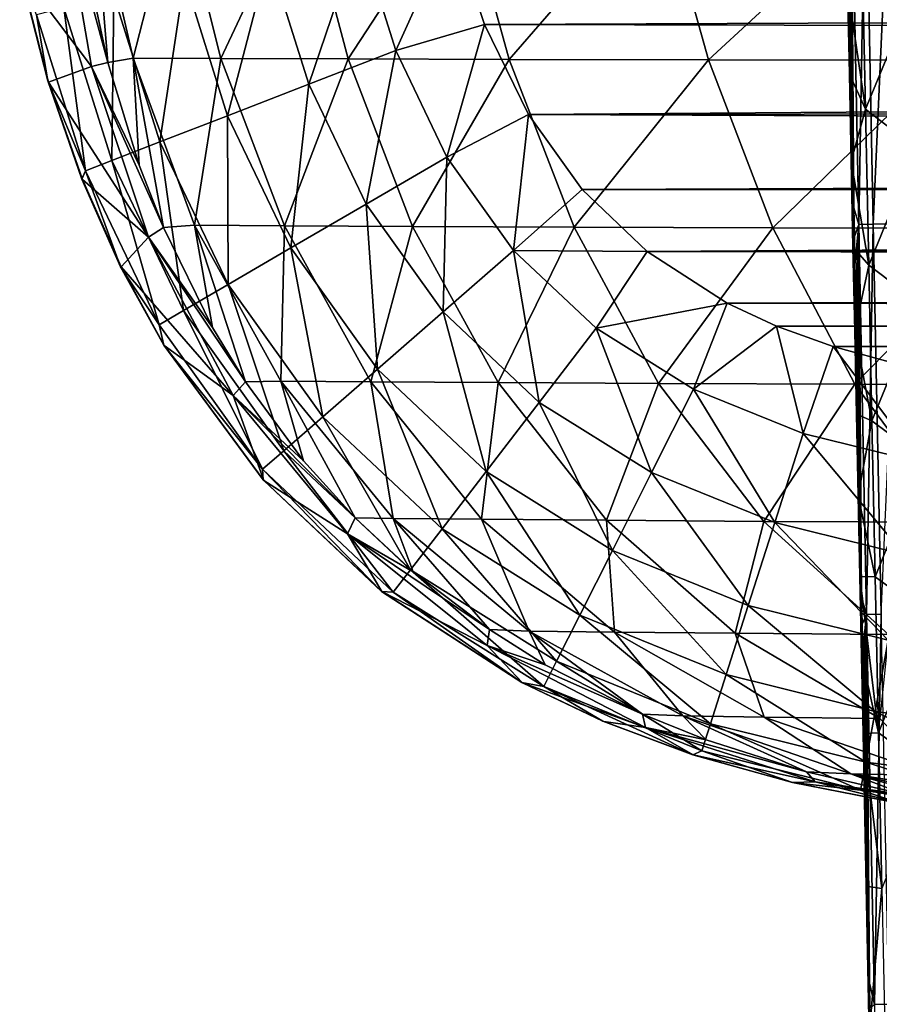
# Model space of a CAD drawing. Header units: metres. Extents: x -26 to 26, y -119 to 32.
# Tile 69 of 208: x -18.04 to -15.05, y -87.81 to -84.38. Entities that reach past the tile are written whole.
import ezdxf

# ---------------------------------------------------------------- set-up
doc = ezdxf.new("R2010")
doc.units = ezdxf.units.M
doc.layers.add('solid_13_411_041_XXX', color=7, linetype='CONTINUOUS')

msp = doc.modelspace()

# ---------------------------------------------------------------- linework, layer by layer
at = {"layer": 'solid_13_411_041_XXX'}
for points in [[(-15.152532, -83.740906, 144.585297), (-15.157028, -84.32003, 144.43779), (-15.154957, -84.424271, 144.437775)], [(-15.152532, -83.740906, 144.585297), (-15.154957, -84.424271, 144.437775), (-15.152896, -84.527946, 144.437759)], [(-15.152532, -83.740906, 144.585297), (-15.152896, -84.527946, 144.437759), (-15.150844, -84.631081, 144.437744)], [(-15.102091, -83.739891, 144.735214), (-15.152532, -83.740906, 144.585297), (-15.125639, -85.09668, 144.585175)], [(-15.152532, -83.740906, 144.585297), (-15.150844, -84.631081, 144.437744), (-15.148801, -84.733673, 144.437729)], [(-15.152532, -83.740906, 144.585297), (-15.148801, -84.733673, 144.437729), (-15.146767, -84.835747, 144.437714)], [(-15.152532, -83.740906, 144.585297), (-15.146767, -84.835747, 144.437714), (-15.144742, -84.937271, 144.437714)], [(-15.152532, -83.740906, 144.585297), (-15.144742, -84.937271, 144.437714), (-15.142727, -85.038208, 144.437698)], [(-15.125639, -85.09668, 144.585175), (-15.152532, -83.740906, 144.585297), (-15.142727, -85.038208, 144.437698)], [(-15.075233, -85.095657, 144.735138), (-15.102091, -83.739891, 144.735214), (-15.125639, -85.09668, 144.585175)], [(-15.015635, -83.738167, 144.87532), (-15.102091, -83.739891, 144.735214), (-15.075233, -85.095657, 144.735138)], [(-14.988792, -85.09391, 144.875305), (-15.015635, -83.738167, 144.87532), (-15.075233, -85.095657, 144.735138)], [(-18.04011, -84.219765, 103.298996), (-17.899889, -83.930084, 96.279167), (-17.792782, -84.547386, 96.280685)], [(-17.899889, -83.930084, 96.279167), (-17.810848, -84.189331, 89.257568), (-17.735975, -84.533623, 89.257568)], [(-17.899889, -83.930084, 96.279167), (-17.735975, -84.533623, 89.257568), (-17.792782, -84.547386, 96.280685)], [(-17.735975, -84.533623, 89.257568), (-17.810848, -84.189331, 89.257568), (-17.787775, -83.915642, 87.633873)], [(-17.648617, -84.518188, 87.639671), (-17.787775, -83.915642, 87.633873), (-17.494291, -83.916534, 86.036263)], [(-17.648617, -84.518188, 87.639671), (-17.735975, -84.533623, 89.257568), (-17.787775, -83.915642, 87.633873)], [(-17.34326, -84.519516, 86.049484), (-17.648617, -84.518188, 87.639671), (-17.494291, -83.916534, 86.036263)], [(-17.34326, -84.519516, 86.049484), (-17.494291, -83.916534, 86.036263), (-17.060427, -83.917564, 84.471497)], [(-16.900846, -84.521111, 84.493271), (-17.34326, -84.519516, 86.049484), (-17.060427, -83.917564, 84.471497)], [(-16.900846, -84.521111, 84.493271), (-17.060427, -83.917564, 84.471497), (-16.507595, -83.918602, 82.944672)], [(-16.34108, -84.522736, 82.97686), (-16.900846, -84.521111, 84.493271), (-16.507595, -83.918602, 82.944672)], [(-16.34108, -84.522736, 82.97686), (-16.507595, -83.918602, 82.944672), (-15.817469, -83.919418, 81.477402)], [(-15.648175, -84.524139, 81.52047), (-16.34108, -84.522736, 82.97686), (-15.817469, -83.919418, 81.477402)], [(-15.648175, -84.524139, 81.52047), (-15.817469, -83.919418, 81.477402), (-14.994306, -83.91993, 80.08316)], [(-14.826468, -84.525131, 80.137085), (-15.648175, -84.524139, 81.52047), (-14.994306, -83.91993, 80.08316)], [(-16.861032, -84.089043, 104.865211), (-16.734999, -84.491325, 104.865211), (-16.539513, -84.058632, 104.899536)], [(-16.734999, -84.491325, 104.865211), (-16.427309, -84.401772, 104.899536), (-16.539513, -84.058632, 104.899536)], [(-16.539513, -84.058632, 104.899536), (-16.427309, -84.401772, 104.899536), (16.477753, -84.264839, 104.899536)], [(-17.176491, -84.16716, 104.754227), (-17.037992, -84.608849, 104.754227), (-16.861032, -84.089043, 104.865211)], [(-17.037992, -84.608849, 104.754227), (-16.734999, -84.491325, 104.865211), (-16.861032, -84.089043, 104.865211)], [(-17.470472, -84.23996, 104.562874), (-17.320356, -84.718369, 104.562874), (-17.176491, -84.16716, 104.754227)], [(-17.320356, -84.718369, 104.562874), (-17.037992, -84.608849, 104.754227), (-17.176491, -84.16716, 104.754227)], [(-15.113272, -84.153862, 141.598404), (-15.102096, -84.695778, 141.600754), (-15.164498, -84.266045, 142.197556)], [(-14.936008, -84.293175, 140.986801), (-15.102096, -84.695778, 141.600754), (-15.113272, -84.153862, 141.598404)], [(-17.945074, -84.597656, 103.350922), (-18.04291, -84.21479, 103.348022), (-18.04011, -84.219765, 103.298996)], [(-17.984861, -84.367332, 103.662094), (-18.04291, -84.21479, 103.348022), (-17.945074, -84.597656, 103.350922)], [(-17.94228, -84.60141, 103.301682), (-18.04011, -84.219765, 103.298996), (-17.792782, -84.547386, 96.280685)], [(-17.945074, -84.597656, 103.350922), (-18.04011, -84.219765, 103.298996), (-17.94228, -84.60141, 103.301682)], [(-17.715092, -84.300529, 104.300964), (-17.555311, -84.809502, 104.300964), (-17.470472, -84.23996, 104.562874)], [(-17.555311, -84.809502, 104.300964), (-17.320356, -84.718369, 104.562874), (-17.470472, -84.23996, 104.562874)], [(-16.427309, -84.401772, 104.899536), (16.397043, -84.473907, 104.899536), (16.477753, -84.264839, 104.899536)], [(-15.164498, -84.266045, 142.197556), (-15.158184, -84.573425, 142.198593), (-15.157028, -84.32003, 144.43779)], [(-15.102096, -84.695778, 141.600754), (-15.158184, -84.573425, 142.198593), (-15.164498, -84.266045, 142.197556)], [(-17.889364, -84.343681, 103.991013), (-17.722696, -84.87442, 103.991013), (-17.715092, -84.300529, 104.300964)], [(-17.722696, -84.87442, 103.991013), (-17.555311, -84.809502, 104.300964), (-17.715092, -84.300529, 104.300964)], [(-14.924945, -84.832596, 140.9897), (-15.102096, -84.695778, 141.600754), (-14.936008, -84.293175, 140.986801)], [(-17.984861, -84.367332, 103.662094), (-17.814421, -84.909996, 103.662094), (-17.889364, -84.343681, 103.991013)], [(-17.814421, -84.909996, 103.662094), (-17.722696, -84.87442, 103.991013), (-17.889364, -84.343681, 103.991013)], [(-15.158184, -84.573425, 142.198593), (-15.154957, -84.424271, 144.437775), (-15.157028, -84.32003, 144.43779)], [(-17.984861, -84.367332, 103.662094), (-17.945074, -84.597656, 103.350922), (-17.814421, -84.909996, 103.662094)], [(-16.734999, -84.491325, 104.865211), (-16.557657, -84.862053, 104.865211), (-16.427309, -84.401772, 104.899536)], [(-16.557657, -84.862053, 104.865211), (-16.274218, -84.7146, 104.899536), (-16.427309, -84.401772, 104.899536)], [(-16.427309, -84.401772, 104.899536), (-16.274218, -84.7146, 104.899536), (16.397043, -84.473907, 104.899536)], [(-15.158184, -84.573425, 142.198593), (-15.152896, -84.527946, 144.437759), (-15.154957, -84.424271, 144.437775)], [(-16.274218, -84.7146, 104.899536), (16.29735, -84.674454, 104.899536), (16.397043, -84.473907, 104.899536)], [(-17.037992, -84.608849, 104.754227), (-16.838415, -85.025734, 104.754227), (-16.734999, -84.491325, 104.865211)], [(-16.838415, -85.025734, 104.754227), (-16.557657, -84.862053, 104.865211), (-16.734999, -84.491325, 104.865211)], [(-17.94228, -84.60141, 103.301682), (-17.792782, -84.547386, 96.280685), (-17.595242, -85.140869, 96.28347)], [(-17.792782, -84.547386, 96.280685), (-17.735975, -84.533623, 89.257568), (-17.62742, -84.890228, 89.257568)], [(-17.792782, -84.547386, 96.280685), (-17.62742, -84.890228, 89.257568), (-17.543127, -85.106789, 89.257568)], [(-17.792782, -84.547386, 96.280685), (-17.543127, -85.106789, 89.257568), (-17.595242, -85.140869, 96.28347)], [(-17.62742, -84.890228, 89.257568), (-17.735975, -84.533623, 89.257568), (-17.648617, -84.518188, 87.639671)], [(-17.434834, -85.099358, 87.654678), (-17.648617, -84.518188, 87.639671), (-17.34326, -84.519516, 86.049484)], [(-17.543127, -85.106789, 89.257568), (-17.62742, -84.890228, 89.257568), (-17.648617, -84.518188, 87.639671)], [(-17.434834, -85.099358, 87.654678), (-17.543127, -85.106789, 89.257568), (-17.648617, -84.518188, 87.639671)], [(-17.12266, -85.101166, 86.0802), (-17.434834, -85.099358, 87.654678), (-17.34326, -84.519516, 86.049484)], [(-17.12266, -85.101166, 86.0802), (-17.34326, -84.519516, 86.049484), (-16.900846, -84.521111, 84.493271)], [(-16.677002, -85.103386, 84.540428), (-17.12266, -85.101166, 86.0802), (-16.900846, -84.521111, 84.493271)], [(-16.677002, -85.103386, 84.540428), (-16.900846, -84.521111, 84.493271), (-16.34108, -84.522736, 82.97686)], [(-16.115391, -85.105682, 83.041573), (-16.677002, -85.103386, 84.540428), (-16.34108, -84.522736, 82.97686)], [(-16.115391, -85.105682, 83.041573), (-16.34108, -84.522736, 82.97686), (-15.648175, -84.524139, 81.52047)], [(-15.424582, -85.107697, 81.602669), (-16.115391, -85.105682, 83.041573), (-15.648175, -84.524139, 81.52047)], [(-15.424582, -85.107697, 81.602669), (-15.648175, -84.524139, 81.52047), (-14.826468, -84.525131, 80.137085)], [(-14.608976, -85.109177, 80.236252), (-15.424582, -85.107697, 81.602669), (-14.826468, -84.525131, 80.137085)], [(-15.158184, -84.573425, 142.198593), (-15.150844, -84.631081, 144.437744), (-15.152896, -84.527946, 144.437759)], [(-15.158184, -84.573425, 142.198593), (-15.151953, -84.876251, 142.199631), (-15.150844, -84.631081, 144.437744)], [(-15.102096, -84.695778, 141.600754), (-15.151953, -84.876251, 142.199631), (-15.158184, -84.573425, 142.198593)], [(-17.827242, -84.938904, 103.354065), (-17.945074, -84.597656, 103.350922), (-17.94228, -84.60141, 103.301682)], [(-17.814421, -84.909996, 103.662094), (-17.945074, -84.597656, 103.350922), (-17.827242, -84.938904, 103.354065)], [(-17.825068, -84.940361, 103.304955), (-17.94228, -84.60141, 103.301682), (-17.595242, -85.140869, 96.28347)], [(-17.827242, -84.938904, 103.354065), (-17.94228, -84.60141, 103.301682), (-17.825068, -84.940361, 103.304955)], [(-17.320356, -84.718369, 104.562874), (-17.100056, -85.178268, 104.562874), (-17.037992, -84.608849, 104.754227)], [(-17.100056, -85.178268, 104.562874), (-16.838415, -85.025734, 104.754227), (-17.037992, -84.608849, 104.754227)], [(-15.151953, -84.876251, 142.199631), (-15.148801, -84.733673, 144.437729), (-15.150844, -84.631081, 144.437744)], [(-16.274218, -84.7146, 104.899536), (16.188822, -84.846039, 104.899536), (16.29735, -84.674454, 104.899536)], [(-17.555311, -84.809502, 104.300964), (-17.317766, -85.305199, 104.300964), (-17.320356, -84.718369, 104.562874)], [(-17.317766, -85.305199, 104.300964), (-17.100056, -85.178268, 104.562874), (-17.320356, -84.718369, 104.562874)], [(-16.557657, -84.862053, 104.865211), (-16.326139, -85.186714, 104.865211), (-16.274218, -84.7146, 104.899536)], [(-16.326139, -85.186714, 104.865211), (-16.087545, -84.974808, 104.899536), (-16.274218, -84.7146, 104.899536)], [(-16.274218, -84.7146, 104.899536), (-16.087545, -84.974808, 104.899536), (16.188822, -84.846039, 104.899536)], [(-15.102096, -84.695778, 141.600754), (-15.090888, -85.237701, 141.603149), (-15.151953, -84.876251, 142.199631)], [(-14.924945, -84.832596, 140.9897), (-15.090888, -85.237701, 141.603149), (-15.102096, -84.695778, 141.600754)], [(-15.151953, -84.876251, 142.199631), (-15.146767, -84.835747, 144.437714), (-15.148801, -84.733673, 144.437729)], [(-17.722696, -84.87442, 103.991013), (-17.472868, -85.395622, 103.991013), (-17.555311, -84.809502, 104.300964)], [(-17.472868, -85.395622, 103.991013), (-17.317766, -85.305199, 104.300964), (-17.555311, -84.809502, 104.300964)], [(-16.087545, -84.974808, 104.899536), (16.072535, -84.991806, 104.899536), (16.188822, -84.846039, 104.899536)], [(-15.151953, -84.876251, 142.199631), (-15.144742, -84.937271, 144.437714), (-15.146767, -84.835747, 144.437714)], [(-14.913851, -85.372017, 140.992661), (-15.090888, -85.237701, 141.603149), (-14.924945, -84.832596, 140.9897)], [(-17.814421, -84.909996, 103.662094), (-17.557859, -85.445168, 103.662094), (-17.722696, -84.87442, 103.991013)], [(-17.557859, -85.445168, 103.662094), (-17.472868, -85.395622, 103.991013), (-17.722696, -84.87442, 103.991013)], [(-16.838415, -85.025734, 104.754227), (-16.571049, -85.400345, 104.754227), (-16.557657, -84.862053, 104.865211)], [(-16.571049, -85.400345, 104.754227), (-16.326139, -85.186714, 104.865211), (-16.557657, -84.862053, 104.865211)], [(-15.151953, -84.876251, 142.199631), (-15.145814, -85.174149, 142.200684), (-15.144742, -84.937271, 144.437714)], [(-15.090888, -85.237701, 141.603149), (-15.145814, -85.174149, 142.200684), (-15.151953, -84.876251, 142.199631)], [(-17.814421, -84.909996, 103.662094), (-17.827242, -84.938904, 103.354065), (-17.692169, -85.243446, 103.357353)], [(-17.814421, -84.909996, 103.662094), (-17.692169, -85.243446, 103.357353), (-17.557859, -85.445168, 103.662094)], [(-17.692169, -85.243446, 103.357353), (-17.827242, -84.938904, 103.354065), (-17.825068, -84.940361, 103.304955)], [(-17.69055, -85.243622, 103.308647), (-17.825068, -84.940361, 103.304955), (-17.595242, -85.140869, 96.28347)], [(-17.692169, -85.243446, 103.357353), (-17.825068, -84.940361, 103.304955), (-17.69055, -85.243622, 103.308647)], [(-15.145814, -85.174149, 142.200684), (-15.142727, -85.038208, 144.437698), (-15.144742, -84.937271, 144.437714)], [(-16.326139, -85.186714, 104.865211), (-15.861433, -85.190666, 104.899536), (-16.087545, -84.974808, 104.899536)], [(-16.087545, -84.974808, 104.899536), (-15.861433, -85.190666, 104.899536), (16.072535, -84.991806, 104.899536)], [(-15.861433, -85.190666, 104.899536), (15.939108, -85.125252, 104.899536), (16.072535, -84.991806, 104.899536)], [(-17.100056, -85.178268, 104.562874), (-16.79928, -85.599426, 104.562874), (-16.838415, -85.025734, 104.754227)], [(-16.79928, -85.599426, 104.562874), (-16.571049, -85.400345, 104.754227), (-16.838415, -85.025734, 104.754227)], [(-15.145814, -85.174149, 142.200684), (-15.140723, -85.138542, 144.437683), (-15.142727, -85.038208, 144.437698)], [(-15.125639, -85.09668, 144.585175), (-15.142727, -85.038208, 144.437698), (-15.140723, -85.138542, 144.437683)], [(-15.125639, -85.09668, 144.585175), (-15.140723, -85.138542, 144.437683), (-15.138729, -85.238304, 144.437668)], [(-15.125639, -85.09668, 144.585175), (-15.138729, -85.238304, 144.437668), (-15.136745, -85.337494, 144.437668)], [(-15.125639, -85.09668, 144.585175), (-15.136745, -85.337494, 144.437668), (-15.134771, -85.436119, 144.437653)], [(-15.125639, -85.09668, 144.585175), (-15.134771, -85.436119, 144.437653), (-15.132807, -85.534187, 144.437637)], [(-15.125639, -85.09668, 144.585175), (-15.132807, -85.534187, 144.437637), (-15.130852, -85.631721, 144.437622)], [(-15.125639, -85.09668, 144.585175), (-15.130852, -85.631721, 144.437622), (-15.128905, -85.728714, 144.437622)], [(-15.125639, -85.09668, 144.585175), (-15.128905, -85.728714, 144.437622), (-15.126969, -85.825188, 144.437607)], [(-15.125639, -85.09668, 144.585175), (-15.126969, -85.825188, 144.437607), (-15.125042, -85.92115, 144.437592)], [(-15.075233, -85.095657, 144.735138), (-15.125639, -85.09668, 144.585175), (-15.098473, -86.452446, 144.585052)], [(-15.125639, -85.09668, 144.585175), (-15.125042, -85.92115, 144.437592), (-15.123122, -86.016602, 144.437592)], [(-15.125639, -85.09668, 144.585175), (-15.123122, -86.016602, 144.437592), (-15.121212, -86.111565, 144.437576)], [(-15.125639, -85.09668, 144.585175), (-15.121212, -86.111565, 144.437576), (-15.11931, -86.206039, 144.437561)], [(-15.125639, -85.09668, 144.585175), (-15.11931, -86.206039, 144.437561), (-15.117417, -86.300034, 144.437561)], [(-15.125639, -85.09668, 144.585175), (-15.117417, -86.300034, 144.437561), (-15.115534, -86.393486, 144.437546)], [(-15.098473, -86.452446, 144.585052), (-15.125639, -85.09668, 144.585175), (-15.115534, -86.393486, 144.437546)], [(-15.048101, -86.451408, 144.735077), (-15.075233, -85.095657, 144.735138), (-15.098473, -86.452446, 144.585052)], [(-14.988792, -85.09391, 144.875305), (-15.075233, -85.095657, 144.735138), (-15.048101, -86.451408, 144.735077)], [(-17.595242, -85.140869, 96.28347), (-17.543127, -85.106789, 89.257568), (-17.372536, -85.454445, 89.257568)], [(-17.372536, -85.454445, 89.257568), (-17.543127, -85.106789, 89.257568), (-17.434834, -85.099358, 87.654678)], [(-17.13522, -85.640854, 87.680084), (-17.434834, -85.099358, 87.654678), (-17.12266, -85.101166, 86.0802)], [(-17.257809, -85.643471, 89.257568), (-17.372536, -85.454445, 89.257568), (-17.434834, -85.099358, 87.654678)], [(-17.13522, -85.640854, 87.680084), (-17.257809, -85.643471, 89.257568), (-17.434834, -85.099358, 87.654678)], [(-16.822515, -85.643227, 86.130882), (-17.13522, -85.640854, 87.680084), (-17.12266, -85.101166, 86.0802)], [(-16.822515, -85.643227, 86.130882), (-17.12266, -85.101166, 86.0802), (-16.677002, -85.103386, 84.540428)], [(-16.37974, -85.646156, 84.616493), (-16.822515, -85.643227, 86.130882), (-16.677002, -85.103386, 84.540428)], [(-16.37974, -85.646156, 84.616493), (-16.677002, -85.103386, 84.540428), (-16.115391, -85.105682, 83.041573)], [(-15.822191, -85.649185, 83.143372), (-16.37974, -85.646156, 84.616493), (-16.115391, -85.105682, 83.041573)], [(-15.822191, -85.649185, 83.143372), (-16.115391, -85.105682, 83.041573), (-15.424582, -85.107697, 81.602669)], [(-15.861433, -85.190666, 104.899536), (15.788097, -85.245422, 104.899536), (15.939108, -85.125252, 104.899536)], [(-15.139119, -85.651855, 81.7295), (-15.822191, -85.649185, 83.143372), (-15.424582, -85.107697, 81.602669)], [(-15.139119, -85.651855, 81.7295), (-15.424582, -85.107697, 81.602669), (-14.608976, -85.109177, 80.236252)], [(-14.335, -85.653824, 80.387039), (-15.139119, -85.651855, 81.7295), (-14.608976, -85.109177, 80.236252)], [(-17.69055, -85.243622, 103.308647), (-17.595242, -85.140869, 96.28347), (-17.300398, -85.691101, 96.287369)], [(-17.595242, -85.140869, 96.28347), (-17.372536, -85.454445, 89.257568), (-17.257809, -85.643471, 89.257568)], [(-17.595242, -85.140869, 96.28347), (-17.257809, -85.643471, 89.257568), (-17.300398, -85.691101, 96.287369)], [(-15.145814, -85.174149, 142.200684), (-15.138729, -85.238304, 144.437668), (-15.140723, -85.138542, 144.437683)], [(-17.317766, -85.305199, 104.300964), (-16.989195, -85.765083, 104.300964), (-17.100056, -85.178268, 104.562874)], [(-16.989195, -85.765083, 104.300964), (-16.79928, -85.599426, 104.562874), (-17.100056, -85.178268, 104.562874)], [(-16.571049, -85.400345, 104.754227), (-16.236235, -85.715118, 104.754227), (-16.326139, -85.186714, 104.865211)], [(-16.326139, -85.186714, 104.865211), (-16.038109, -85.457504, 104.865211), (-15.861433, -85.190666, 104.899536)], [(-16.236235, -85.715118, 104.754227), (-16.038109, -85.457504, 104.865211), (-16.326139, -85.186714, 104.865211)], [(-16.038109, -85.457504, 104.865211), (-15.583422, -85.369743, 104.899536), (-15.861433, -85.190666, 104.899536)], [(-15.861433, -85.190666, 104.899536), (-15.583422, -85.369743, 104.899536), (15.788097, -85.245422, 104.899536)], [(-15.145814, -85.174149, 142.200684), (-15.139763, -85.467255, 142.201721), (-15.138729, -85.238304, 144.437668)], [(-15.090888, -85.237701, 141.603149), (-15.139763, -85.467255, 142.201721), (-15.145814, -85.174149, 142.200684)], [(-17.542223, -85.515633, 103.360725), (-17.692169, -85.243446, 103.357353), (-17.69055, -85.243622, 103.308647)], [(-17.557859, -85.445168, 103.662094), (-17.692169, -85.243446, 103.357353), (-17.542223, -85.515633, 103.360725)], [(-17.540062, -85.516785, 103.312614), (-17.69055, -85.243622, 103.308647), (-17.300398, -85.691101, 96.287369)], [(-17.542223, -85.515633, 103.360725), (-17.69055, -85.243622, 103.308647), (-17.540062, -85.516785, 103.312614)], [(-15.583422, -85.369743, 104.899536), (15.624725, -85.347519, 104.899536), (15.788097, -85.245422, 104.899536)], [(-15.090888, -85.237701, 141.603149), (-15.079649, -85.779617, 141.605621), (-15.139763, -85.467255, 142.201721)], [(-15.139763, -85.467255, 142.201721), (-15.136745, -85.337494, 144.437668), (-15.138729, -85.238304, 144.437668)], [(-14.913851, -85.372017, 140.992661), (-15.079649, -85.779617, 141.605621), (-15.090888, -85.237701, 141.603149)], [(-17.472868, -85.395622, 103.991013), (-17.124491, -85.883095, 103.991013), (-17.317766, -85.305199, 104.300964)], [(-17.124491, -85.883095, 103.991013), (-16.989195, -85.765083, 104.300964), (-17.317766, -85.305199, 104.300964)], [(-15.139763, -85.467255, 142.201721), (-15.134771, -85.436119, 144.437653), (-15.136745, -85.337494, 144.437668)], [(-16.038109, -85.457504, 104.865211), (-15.699747, -85.668663, 104.865211), (-15.583422, -85.369743, 104.899536)], [(-15.699747, -85.668663, 104.865211), (-15.411857, -85.449745, 104.899536), (-15.583422, -85.369743, 104.899536)], [(-15.583422, -85.369743, 104.899536), (15.446947, -85.434799, 104.899536), (15.624725, -85.347519, 104.899536)], [(-15.583422, -85.369743, 104.899536), (-15.411857, -85.449745, 104.899536), (15.446947, -85.434799, 104.899536)], [(-14.902724, -85.911438, 140.995651), (-15.079649, -85.779617, 141.605621), (-14.913851, -85.372017, 140.992661)], [(-17.557859, -85.445168, 103.662094), (-17.198631, -85.947769, 103.662094), (-17.472868, -85.395622, 103.991013)], [(-17.198631, -85.947769, 103.662094), (-17.124491, -85.883095, 103.991013), (-17.472868, -85.395622, 103.991013)], [(-16.79928, -85.599426, 104.562874), (-16.420872, -85.955185, 104.562874), (-16.571049, -85.400345, 104.754227)], [(-16.420872, -85.955185, 104.562874), (-16.236235, -85.715118, 104.754227), (-16.571049, -85.400345, 104.754227)], [(-15.411857, -85.449745, 104.899536), (15.247194, -85.510757, 104.899536), (15.446947, -85.434799, 104.899536)], [(-15.139763, -85.467255, 142.201721), (-15.132807, -85.534187, 144.437637), (-15.134771, -85.436119, 144.437653)], [(-17.557859, -85.445168, 103.662094), (-17.542223, -85.515633, 103.360725), (-17.198631, -85.947769, 103.662094)], [(-16.236235, -85.715118, 104.754227), (-15.845897, -85.958931, 104.754227), (-16.038109, -85.457504, 104.865211)], [(-15.845897, -85.958931, 104.754227), (-15.699747, -85.668663, 104.865211), (-16.038109, -85.457504, 104.865211)], [(-15.699747, -85.668663, 104.865211), (-15.318771, -85.823036, 104.865211), (-15.411857, -85.449745, 104.899536)], [(-15.411857, -85.449745, 104.899536), (-15.214785, -85.521286, 104.899536), (15.247194, -85.510757, 104.899536)], [(-15.318771, -85.823036, 104.865211), (-15.214785, -85.521286, 104.899536), (-15.411857, -85.449745, 104.899536)], [(-15.139763, -85.467255, 142.201721), (-15.133798, -85.755783, 142.202774), (-15.132807, -85.534187, 144.437637)], [(-15.079649, -85.779617, 141.605621), (-15.133798, -85.755783, 142.202774), (-15.139763, -85.467255, 142.201721)], [(-17.196404, -85.984825, 103.367668), (-17.542223, -85.515633, 103.360725), (-17.540062, -85.516785, 103.312614)], [(-17.198631, -85.947769, 103.662094), (-17.542223, -85.515633, 103.360725), (-17.196404, -85.984825, 103.367668)], [(-17.193962, -85.986076, 103.321007), (-17.540062, -85.516785, 103.312614), (-17.300398, -85.691101, 96.287369)], [(-17.196404, -85.984825, 103.367668), (-17.540062, -85.516785, 103.312614), (-17.193962, -85.986076, 103.321007)], [(-15.318771, -85.823036, 104.865211), (-14.909507, -85.924377, 104.865211), (-15.214785, -85.521286, 104.899536)], [(-15.214785, -85.521286, 104.899536), (15.03944, -85.570366, 104.899536), (15.247194, -85.510757, 104.899536)], [(-15.214785, -85.521286, 104.899536), (-14.98655, -85.582878, 104.899536), (15.03944, -85.570366, 104.899536)], [(-14.909507, -85.924377, 104.865211), (-14.98655, -85.582878, 104.899536), (-15.214785, -85.521286, 104.899536)], [(-15.133798, -85.755783, 142.202774), (-15.130852, -85.631721, 144.437622), (-15.132807, -85.534187, 144.437637)], [(-16.989195, -85.765083, 104.300964), (-16.574507, -86.154945, 104.300964), (-16.79928, -85.599426, 104.562874)], [(-16.574507, -86.154945, 104.300964), (-16.420872, -85.955185, 104.562874), (-16.79928, -85.599426, 104.562874)], [(-17.300398, -85.691101, 96.287369), (-17.257809, -85.643471, 89.257568), (-17.055895, -85.917747, 89.257568)], [(-17.055895, -85.917747, 89.257568), (-17.257809, -85.643471, 89.257568), (-17.13522, -85.640854, 87.680084)], [(-16.744423, -86.118172, 87.716545), (-17.13522, -85.640854, 87.680084), (-16.822515, -85.643227, 86.130882)], [(-16.876703, -86.116447, 89.257568), (-17.055895, -85.917747, 89.257568), (-17.13522, -85.640854, 87.680084)], [(-16.744423, -86.118172, 87.716545), (-16.876703, -86.116447, 89.257568), (-17.13522, -85.640854, 87.680084)], [(-16.437191, -86.121132, 86.202942), (-16.822515, -85.643227, 86.130882), (-16.37974, -85.646156, 84.616493)], [(-16.437191, -86.121132, 86.202942), (-16.744423, -86.118172, 87.716545), (-16.822515, -85.643227, 86.130882)], [(-16.003235, -86.124794, 84.723579), (-16.437191, -86.121132, 86.202942), (-16.37974, -85.646156, 84.616493)], [(-16.003235, -86.124794, 84.723579), (-16.37974, -85.646156, 84.616493), (-15.822191, -85.649185, 83.143372)], [(-15.133798, -85.755783, 142.202774), (-15.128905, -85.728714, 144.437622), (-15.130852, -85.631721, 144.437622)], [(-15.455618, -86.128578, 83.285149), (-16.003235, -86.124794, 84.723579), (-15.822191, -85.649185, 83.143372)], [(-15.845897, -85.958931, 104.754227), (-15.4176, -86.132637, 104.754227), (-15.699747, -85.668663, 104.865211)], [(-15.455618, -86.128578, 83.285149), (-15.822191, -85.649185, 83.143372), (-15.139119, -85.651855, 81.7295)], [(-15.4176, -86.132637, 104.754227), (-15.318771, -85.823036, 104.865211), (-15.699747, -85.668663, 104.865211)], [(-14.78607, -86.13192, 81.904579), (-15.455618, -86.128578, 83.285149), (-15.139119, -85.651855, 81.7295)], [(-14.78607, -86.13192, 81.904579), (-15.139119, -85.651855, 81.7295), (-14.335, -85.653824, 80.387039)], [(-17.300398, -85.691101, 96.287369), (-17.055895, -85.917747, 89.257568), (-16.876703, -86.116447, 89.257568)], [(-17.300398, -85.691101, 96.287369), (-16.876703, -86.116447, 89.257568), (-16.903683, -86.171585, 96.291962)], [(-17.193962, -85.986076, 103.321007), (-17.300398, -85.691101, 96.287369), (-16.903683, -86.171585, 96.291962)], [(-16.420872, -85.955185, 104.562874), (-15.982094, -86.229439, 104.562874), (-16.236235, -85.715118, 104.754227)], [(-15.982094, -86.229439, 104.562874), (-15.845897, -85.958931, 104.754227), (-16.236235, -85.715118, 104.754227)], [(-15.133798, -85.755783, 142.202774), (-15.126969, -85.825188, 144.437607), (-15.128905, -85.728714, 144.437622)], [(-17.124491, -85.883095, 103.991013), (-16.68396, -86.297256, 103.991013), (-16.989195, -85.765083, 104.300964)], [(-16.68396, -86.297256, 103.991013), (-16.574507, -86.154945, 104.300964), (-16.989195, -85.765083, 104.300964)], [(-15.133798, -85.755783, 142.202774), (-15.127913, -86.03997, 142.203842), (-15.126969, -85.825188, 144.437607)], [(-15.079649, -85.779617, 141.605621), (-15.127913, -86.03997, 142.203842), (-15.133798, -85.755783, 142.202774)], [(-15.079649, -85.779617, 141.605621), (-15.068379, -86.321533, 141.608139), (-15.127913, -86.03997, 142.203842)], [(-14.902724, -85.911438, 140.995651), (-15.068379, -86.321533, 141.608139), (-15.079649, -85.779617, 141.605621)], [(-15.4176, -86.132637, 104.754227), (-14.968336, -86.243996, 104.754227), (-15.318771, -85.823036, 104.865211)], [(-14.968336, -86.243996, 104.754227), (-14.909507, -85.924377, 104.865211), (-15.318771, -85.823036, 104.865211)], [(-15.127913, -86.03997, 142.203842), (-15.125042, -85.92115, 144.437592), (-15.126969, -85.825188, 144.437607)], [(-17.198631, -85.947769, 103.662094), (-16.743938, -86.375244, 103.662094), (-17.124491, -85.883095, 103.991013)], [(-16.743938, -86.375244, 103.662094), (-16.68396, -86.297256, 103.991013), (-17.124491, -85.883095, 103.991013)], [(-14.891567, -86.450867, 140.998688), (-15.068379, -86.321533, 141.608139), (-14.902724, -85.911438, 140.995651)], [(-17.198631, -85.947769, 103.662094), (-17.196404, -85.984825, 103.367668), (-16.784962, -86.372414, 103.374916)], [(-17.198631, -85.947769, 103.662094), (-16.784962, -86.372414, 103.374916), (-16.743938, -86.375244, 103.662094)], [(-15.127913, -86.03997, 142.203842), (-15.123122, -86.016602, 144.437592), (-15.125042, -85.92115, 144.437592)], [(-16.784962, -86.372414, 103.374916), (-17.196404, -85.984825, 103.367668), (-17.193962, -85.986076, 103.321007)], [(-16.783722, -86.372444, 103.329613), (-17.193962, -85.986076, 103.321007), (-16.903683, -86.171585, 96.291962)], [(-16.784962, -86.372414, 103.374916), (-17.193962, -85.986076, 103.321007), (-16.783722, -86.372444, 103.329613)], [(-16.574507, -86.154945, 104.300964), (-16.095425, -86.454529, 104.300964), (-16.420872, -85.955185, 104.562874)], [(-16.095425, -86.454529, 104.300964), (-15.982094, -86.229439, 104.562874), (-16.420872, -85.955185, 104.562874)], [(-15.982094, -86.229439, 104.562874), (-15.509699, -86.42115, 104.562874), (-15.845897, -85.958931, 104.754227)], [(-15.509699, -86.42115, 104.562874), (-15.4176, -86.132637, 104.754227), (-15.845897, -85.958931, 104.754227)], [(-15.127913, -86.03997, 142.203842), (-15.121212, -86.111565, 144.437576), (-15.123122, -86.016602, 144.437592)], [(-15.127913, -86.03997, 142.203842), (-15.122107, -86.320015, 142.204895), (-15.121212, -86.111565, 144.437576)], [(-15.068379, -86.321533, 141.608139), (-15.122107, -86.320015, 142.204895), (-15.127913, -86.03997, 142.203842)], [(-16.903683, -86.171585, 96.291962), (-16.876703, -86.116447, 89.257568), (-16.67491, -86.303963, 89.257568)], [(-16.67491, -86.303963, 89.257568), (-16.876703, -86.116447, 89.257568), (-16.744423, -86.118172, 87.716545)], [(-16.271812, -86.509895, 87.762924), (-16.744423, -86.118172, 87.716545), (-16.437191, -86.121132, 86.202942)], [(-16.409981, -86.505173, 89.257568), (-16.67491, -86.303963, 89.257568), (-16.744423, -86.118172, 87.716545)], [(-16.271812, -86.509895, 87.762924), (-16.409981, -86.505173, 89.257568), (-16.744423, -86.118172, 87.716545)], [(-15.975173, -86.513458, 86.294243), (-16.437191, -86.121132, 86.202942), (-16.003235, -86.124794, 84.723579)], [(-15.975173, -86.513458, 86.294243), (-16.271812, -86.509895, 87.762924), (-16.437191, -86.121132, 86.202942)], [(-15.55515, -86.517853, 84.858635), (-16.003235, -86.124794, 84.723579), (-15.455618, -86.128578, 83.285149)], [(-15.55515, -86.517853, 84.858635), (-15.975173, -86.513458, 86.294243), (-16.003235, -86.124794, 84.723579)], [(-15.122107, -86.320015, 142.204895), (-15.11931, -86.206039, 144.437561), (-15.121212, -86.111565, 144.437576)], [(-16.68396, -86.297256, 103.991013), (-16.176163, -86.614883, 103.991013), (-16.574507, -86.154945, 104.300964)], [(-16.176163, -86.614883, 103.991013), (-16.095425, -86.454529, 104.300964), (-16.574507, -86.154945, 104.300964)], [(-15.022583, -86.522392, 83.463013), (-15.55515, -86.517853, 84.858635), (-15.455618, -86.128578, 83.285149)], [(-15.509699, -86.42115, 104.562874), (-15.02316, -86.541855, 104.562874), (-15.4176, -86.132637, 104.754227)], [(-15.022583, -86.522392, 83.463013), (-15.455618, -86.128578, 83.285149), (-14.78607, -86.13192, 81.904579)], [(-15.02316, -86.541855, 104.562874), (-14.968336, -86.243996, 104.754227), (-15.4176, -86.132637, 104.754227)], [(-16.903683, -86.171585, 96.291962), (-16.67491, -86.303963, 89.257568), (-16.409981, -86.505173, 89.257568)], [(-16.903683, -86.171585, 96.291962), (-16.409981, -86.505173, 89.257568), (-16.417887, -86.559944, 96.296631)], [(-16.783722, -86.372444, 103.329613), (-16.903683, -86.171585, 96.291962), (-16.417887, -86.559944, 96.296631)], [(-15.122107, -86.320015, 142.204895), (-15.117417, -86.300034, 144.437561), (-15.11931, -86.206039, 144.437561)], [(-16.095425, -86.454529, 104.300964), (-15.586335, -86.661224, 104.300964), (-15.982094, -86.229439, 104.562874)], [(-15.586335, -86.661224, 104.300964), (-15.509699, -86.42115, 104.562874), (-15.982094, -86.229439, 104.562874)], [(-16.743938, -86.375244, 103.662094), (-16.220406, -86.702759, 103.662094), (-16.68396, -86.297256, 103.991013)], [(-16.220406, -86.702759, 103.662094), (-16.176163, -86.614883, 103.991013), (-16.68396, -86.297256, 103.991013)], [(-15.122107, -86.320015, 142.204895), (-15.115534, -86.393486, 144.437546), (-15.117417, -86.300034, 144.437561)], [(-15.122107, -86.320015, 142.204895), (-15.116384, -86.595619, 142.205963), (-15.115534, -86.393486, 144.437546)], [(-15.05708, -86.863457, 141.610733), (-15.116384, -86.595619, 142.205963), (-15.122107, -86.320015, 142.204895)], [(-15.068379, -86.321533, 141.608139), (-15.05708, -86.863457, 141.610733), (-15.122107, -86.320015, 142.204895)], [(-14.891567, -86.450867, 140.998688), (-15.05708, -86.863457, 141.610733), (-15.068379, -86.321533, 141.608139)], [(-16.297361, -86.688927, 103.382202), (-16.784962, -86.372414, 103.374916), (-16.783722, -86.372444, 103.329613)], [(-16.743938, -86.375244, 103.662094), (-16.784962, -86.372414, 103.374916), (-16.297361, -86.688927, 103.382202)], [(-16.294266, -86.689995, 103.338043), (-16.783722, -86.372444, 103.329613), (-16.417887, -86.559944, 96.296631)], [(-16.297361, -86.688927, 103.382202), (-16.783722, -86.372444, 103.329613), (-16.294266, -86.689995, 103.338043)], [(-16.743938, -86.375244, 103.662094), (-16.297361, -86.688927, 103.382202), (-16.220406, -86.702759, 103.662094)], [(-15.116384, -86.595619, 142.205963), (-15.11366, -86.486397, 144.437546), (-15.115534, -86.393486, 144.437546)], [(-15.098473, -86.452446, 144.585052), (-15.115534, -86.393486, 144.437546), (-15.11366, -86.486397, 144.437546)], [(-15.586335, -86.661224, 104.300964), (-15.068778, -86.789703, 104.300964), (-15.509699, -86.42115, 104.562874)], [(-15.068778, -86.789703, 104.300964), (-15.02316, -86.541855, 104.562874), (-15.509699, -86.42115, 104.562874)], [(-16.176163, -86.614883, 103.991013), (-15.640931, -86.832253, 103.991013), (-16.095425, -86.454529, 104.300964)], [(-15.640931, -86.832253, 103.991013), (-15.586335, -86.661224, 104.300964), (-16.095425, -86.454529, 104.300964)], [(-15.098473, -86.452446, 144.585052), (-15.11366, -86.486397, 144.437546), (-15.111795, -86.578773, 144.437531)], [(-15.098473, -86.452446, 144.585052), (-15.111795, -86.578773, 144.437531), (-15.10994, -86.670624, 144.437515)], [(-15.098473, -86.452446, 144.585052), (-15.10994, -86.670624, 144.437515), (-15.108094, -86.761955, 144.437515)], [(-15.098473, -86.452446, 144.585052), (-15.108094, -86.761955, 144.437515), (-15.106257, -86.852783, 144.4375)], [(-15.098473, -86.452446, 144.585052), (-15.106257, -86.852783, 144.4375), (-15.104429, -86.9431, 144.4375)], [(-15.098473, -86.452446, 144.585052), (-15.104429, -86.9431, 144.4375), (-15.102611, -87.032928, 144.437485)], [(-15.098473, -86.452446, 144.585052), (-15.102611, -87.032928, 144.437485), (-15.1008, -87.122269, 144.437485)], [(-15.098473, -86.452446, 144.585052), (-15.1008, -87.122269, 144.437485), (-15.098998, -87.211136, 144.437469)], [(-15.098473, -86.452446, 144.585052), (-15.098998, -87.211136, 144.437469), (-15.097205, -87.29953, 144.437454)], [(-15.048101, -86.451408, 144.735077), (-15.098473, -86.452446, 144.585052), (-15.071035, -87.808212, 144.584961)], [(-15.098473, -86.452446, 144.585052), (-15.097205, -87.29953, 144.437454), (-15.09542, -87.387466, 144.437454)], [(-15.098473, -86.452446, 144.585052), (-15.09542, -87.387466, 144.437454), (-15.093642, -87.474945, 144.437439)], [(-15.098473, -86.452446, 144.585052), (-15.093642, -87.474945, 144.437439), (-15.091873, -87.561974, 144.437439)], [(-15.098473, -86.452446, 144.585052), (-15.091873, -87.561974, 144.437439), (-15.090113, -87.648514, 144.437424)], [(-15.098473, -86.452446, 144.585052), (-15.090113, -87.648514, 144.437424), (-15.088362, -87.734558, 144.437424)], [(-15.071035, -87.808212, 144.584961), (-15.098473, -86.452446, 144.585052), (-15.088362, -87.734558, 144.437424)], [(-15.020696, -87.807167, 144.735031), (-15.048101, -86.451408, 144.735077), (-15.071035, -87.808212, 144.584961)], [(-14.880379, -86.990295, 141.001785), (-15.05708, -86.863457, 141.610733), (-14.891567, -86.450867, 140.998688)], [(-15.116384, -86.595619, 142.205963), (-15.111795, -86.578773, 144.437531), (-15.11366, -86.486397, 144.437546)], [(-16.417887, -86.559944, 96.296631), (-16.409981, -86.505173, 89.257568), (-16.21579, -86.626923, 89.257568)], [(-16.21579, -86.626923, 89.257568), (-16.409981, -86.505173, 89.257568), (-16.271812, -86.509895, 87.762924)], [(-16.271812, -86.509895, 87.762924), (-15.737251, -86.80468, 87.816818), (-15.877827, -86.798637, 89.257568)], [(-15.975173, -86.513458, 86.294243), (-15.737251, -86.80468, 87.816818), (-16.271812, -86.509895, 87.762924)], [(-16.21579, -86.626923, 89.257568), (-16.271812, -86.509895, 87.762924), (-15.877827, -86.798637, 89.257568)], [(-15.975173, -86.513458, 86.294243), (-15.455076, -86.80883, 86.400131), (-15.737251, -86.80468, 87.816818)], [(-15.55515, -86.517853, 84.858635), (-15.455076, -86.80883, 86.400131), (-15.975173, -86.513458, 86.294243)], [(-15.55515, -86.517853, 84.858635), (-15.05286, -86.813957, 85.014877), (-15.455076, -86.80883, 86.400131)], [(-15.022583, -86.522392, 83.463013), (-15.05286, -86.813957, 85.014877), (-15.55515, -86.517853, 84.858635)], [(-16.417887, -86.559944, 96.296631), (-16.21579, -86.626923, 89.257568), (-15.877827, -86.798637, 89.257568)], [(-16.417887, -86.559944, 96.296631), (-15.877827, -86.798637, 89.257568), (-15.867189, -86.845657, 96.30072)], [(-16.294266, -86.689995, 103.338043), (-16.417887, -86.559944, 96.296631), (-15.867189, -86.845657, 96.30072)], [(-15.068778, -86.789703, 104.300964), (-14.554768, -86.856949, 104.300964), (-15.02316, -86.541855, 104.562874)], [(-15.116384, -86.595619, 142.205963), (-15.10994, -86.670624, 144.437515), (-15.111795, -86.578773, 144.437531)], [(-15.116384, -86.595619, 142.205963), (-15.110744, -86.866768, 142.207031), (-15.10994, -86.670624, 144.437515)], [(-15.05708, -86.863457, 141.610733), (-15.110744, -86.866768, 142.207031), (-15.116384, -86.595619, 142.205963)], [(-16.220406, -86.702759, 103.662094), (-15.670849, -86.92598, 103.662094), (-16.176163, -86.614883, 103.991013)], [(-15.670849, -86.92598, 103.662094), (-15.640931, -86.832253, 103.991013), (-16.176163, -86.614883, 103.991013)], [(-15.640931, -86.832253, 103.991013), (-15.101277, -86.96627, 103.991013), (-15.586335, -86.661224, 104.300964)], [(-15.101277, -86.96627, 103.991013), (-15.068778, -86.789703, 104.300964), (-15.586335, -86.661224, 104.300964)], [(-15.110744, -86.866768, 142.207031), (-15.108094, -86.761955, 144.437515), (-15.10994, -86.670624, 144.437515)], [(-16.015739, -86.822945, 103.38578), (-16.297361, -86.688927, 103.382202), (-16.294266, -86.689995, 103.338043)], [(-16.220406, -86.702759, 103.662094), (-16.297361, -86.688927, 103.382202), (-16.015739, -86.822945, 103.38578)], [(-16.012379, -86.823929, 103.342056), (-16.294266, -86.689995, 103.338043), (-15.867189, -86.845657, 96.30072)], [(-16.015739, -86.822945, 103.38578), (-16.294266, -86.689995, 103.338043), (-16.012379, -86.823929, 103.342056)], [(-16.220406, -86.702759, 103.662094), (-16.015739, -86.822945, 103.38578), (-15.702654, -86.94001, 103.389244)], [(-16.220406, -86.702759, 103.662094), (-15.702654, -86.94001, 103.389244), (-15.670849, -86.92598, 103.662094)], [(-15.110744, -86.866768, 142.207031), (-15.106257, -86.852783, 144.4375), (-15.108094, -86.761955, 144.437515)], [(-15.656074, -86.888458, 89.257568), (-15.877827, -86.798637, 89.257568), (-15.737251, -86.80468, 87.816818)], [(-15.867189, -86.845657, 96.30072), (-15.877827, -86.798637, 89.257568), (-15.656074, -86.888458, 89.257568)], [(-15.153709, -87.006721, 87.806129), (-15.737251, -86.80468, 87.816818), (-15.455076, -86.80883, 86.400131)], [(-15.307606, -86.999527, 89.257568), (-15.656074, -86.888458, 89.257568), (-15.737251, -86.80468, 87.816818)], [(-15.153709, -87.006721, 87.806129), (-15.307606, -86.999527, 89.257568), (-15.737251, -86.80468, 87.816818)], [(-14.864976, -87.011833, 86.379349), (-15.455076, -86.80883, 86.400131), (-15.05286, -86.813957, 85.014877)], [(-14.864976, -87.011833, 86.379349), (-15.153709, -87.006721, 87.806129), (-15.455076, -86.80883, 86.400131)], [(-15.101277, -86.96627, 103.991013), (-14.569359, -87.035889, 103.991013), (-15.068778, -86.789703, 104.300964)], [(-14.569359, -87.035889, 103.991013), (-14.554768, -86.856949, 104.300964), (-15.068778, -86.789703, 104.300964)], [(-15.702654, -86.94001, 103.389244), (-16.015739, -86.822945, 103.38578), (-16.012379, -86.823929, 103.342056)], [(-15.701421, -86.940094, 103.345795), (-16.012379, -86.823929, 103.342056), (-15.867189, -86.845657, 96.30072)], [(-15.702654, -86.94001, 103.389244), (-16.012379, -86.823929, 103.342056), (-15.701421, -86.940094, 103.345795)], [(-15.670849, -86.92598, 103.662094), (-15.119086, -87.063026, 103.662094), (-15.640931, -86.832253, 103.991013)], [(-15.119086, -87.063026, 103.662094), (-15.101277, -86.96627, 103.991013), (-15.640931, -86.832253, 103.991013)], [(-15.867189, -86.845657, 96.30072), (-15.656074, -86.888458, 89.257568), (-15.307606, -86.999527, 89.257568)], [(-15.867189, -86.845657, 96.30072), (-15.307606, -86.999527, 89.257568), (-15.277288, -87.034508, 96.303757)], [(-15.701421, -86.940094, 103.345795), (-15.867189, -86.845657, 96.30072), (-15.277288, -87.034508, 96.303757)], [(-15.110744, -86.866768, 142.207031), (-15.104429, -86.9431, 144.4375), (-15.106257, -86.852783, 144.4375)], [(-15.05708, -86.863457, 141.610733), (-15.045752, -87.405373, 141.613388), (-15.110744, -86.866768, 142.207031)], [(-15.110744, -86.866768, 142.207031), (-15.099706, -87.396523, 142.209167), (-15.104429, -86.9431, 144.4375)], [(-15.045752, -87.405373, 141.613388), (-15.099706, -87.396523, 142.209167), (-15.110744, -86.866768, 142.207031)], [(-14.880379, -86.990295, 141.001785), (-15.045752, -87.405373, 141.613388), (-15.05708, -86.863457, 141.610733)], [(-15.670849, -86.92598, 103.662094), (-15.702654, -86.94001, 103.389244), (-15.355887, -87.037033, 103.392494)], [(-15.702654, -86.94001, 103.389244), (-15.701421, -86.940094, 103.345795), (-15.355906, -87.036819, 103.349129)], [(-15.355887, -87.037033, 103.392494), (-15.702654, -86.94001, 103.389244), (-15.355906, -87.036819, 103.349129)], [(-15.355906, -87.036819, 103.349129), (-15.701421, -86.940094, 103.345795), (-15.277288, -87.034508, 96.303757)], [(-15.670849, -86.92598, 103.662094), (-15.355887, -87.037033, 103.392494), (-15.119086, -87.063026, 103.662094)], [(-15.099706, -87.396523, 142.209167), (-15.102611, -87.032928, 144.437485), (-15.104429, -86.9431, 144.4375)], [(-15.119086, -87.063026, 103.662094), (-14.577354, -87.133949, 103.662094), (-15.101277, -86.96627, 103.991013)], [(-14.577354, -87.133949, 103.662094), (-14.569359, -87.035889, 103.991013), (-15.101277, -86.96627, 103.991013)], [(-14.961584, -87.079407, 89.257568), (-15.307606, -86.999527, 89.257568), (-15.153709, -87.006721, 87.806129)], [(-15.277288, -87.034508, 96.303757), (-15.307606, -86.999527, 89.257568), (-14.961584, -87.079407, 89.257568)], [(-15.153709, -87.006721, 87.806129), (-14.351609, -87.131889, 86.764061), (-14.577775, -87.126938, 88.00222)], [(-14.864976, -87.011833, 86.379349), (-14.351609, -87.131889, 86.764061), (-15.153709, -87.006721, 87.806129)], [(-15.153709, -87.006721, 87.806129), (-14.577775, -87.126938, 88.00222), (-14.710657, -87.121307, 89.257568)], [(-14.961584, -87.079407, 89.257568), (-15.153709, -87.006721, 87.806129), (-14.710657, -87.121307, 89.257568)], [(-14.96892, -87.111618, 103.351891), (-15.355906, -87.036819, 103.349129), (-15.277288, -87.034508, 96.303757)], [(-15.355887, -87.037033, 103.392494), (-15.355906, -87.036819, 103.349129), (-14.96892, -87.111618, 103.351891)], [(-14.970737, -87.111465, 103.395409), (-15.355887, -87.037033, 103.392494), (-14.96892, -87.111618, 103.351891)], [(-15.119086, -87.063026, 103.662094), (-15.355887, -87.037033, 103.392494), (-14.970737, -87.111465, 103.395409)], [(-15.277288, -87.034508, 96.303757), (-14.961584, -87.079407, 89.257568), (-14.710657, -87.121307, 89.257568)], [(-15.277288, -87.034508, 96.303757), (-14.710657, -87.121307, 89.257568), (-14.66632, -87.138466, 96.305557)], [(-14.96892, -87.111618, 103.351891), (-15.277288, -87.034508, 96.303757), (-14.66632, -87.138466, 96.305557)], [(-15.099706, -87.396523, 142.209167), (-15.1008, -87.122269, 144.437485), (-15.102611, -87.032928, 144.437485)], [(-15.119086, -87.063026, 103.662094), (-14.970737, -87.111465, 103.395409), (-14.577354, -87.133949, 103.662094)], [(-15.099706, -87.396523, 142.209167), (-15.098998, -87.211136, 144.437469), (-15.1008, -87.122269, 144.437485)], [(-15.099706, -87.396523, 142.209167), (-15.097205, -87.29953, 144.437454), (-15.098998, -87.211136, 144.437469)], [(-15.099706, -87.396523, 142.209167), (-15.09542, -87.387466, 144.437454), (-15.097205, -87.29953, 144.437454)], [(-15.099706, -87.396523, 142.209167), (-15.093642, -87.474945, 144.437439), (-15.09542, -87.387466, 144.437454)], [(-15.099706, -87.396523, 142.209167), (-15.088964, -87.910622, 142.211319), (-15.093642, -87.474945, 144.437439)], [(-15.045752, -87.405373, 141.613388), (-15.088964, -87.910622, 142.211319), (-15.099706, -87.396523, 142.209167)], [(-15.045752, -87.405373, 141.613388), (-15.034393, -87.947296, 141.616104), (-15.088964, -87.910622, 142.211319)], [(-15.088964, -87.910622, 142.211319), (-15.091873, -87.561974, 144.437439), (-15.093642, -87.474945, 144.437439)], [(-15.088964, -87.910622, 142.211319), (-15.090113, -87.648514, 144.437424), (-15.091873, -87.561974, 144.437439)], [(-15.088964, -87.910622, 142.211319), (-15.088362, -87.734558, 144.437424), (-15.090113, -87.648514, 144.437424)], [(-15.088964, -87.910622, 142.211319), (-15.08662, -87.820099, 144.437408), (-15.088362, -87.734558, 144.437424)], [(-15.071035, -87.808212, 144.584961), (-15.088362, -87.734558, 144.437424), (-15.08662, -87.820099, 144.437408)], [(-15.020696, -87.807167, 144.735031), (-15.071035, -87.808212, 144.584961), (-15.043328, -89.163971, 144.584885)]]:
    msp.add_3dface(points, dxfattribs=at)

doc.saveas('drawing.dxf')
